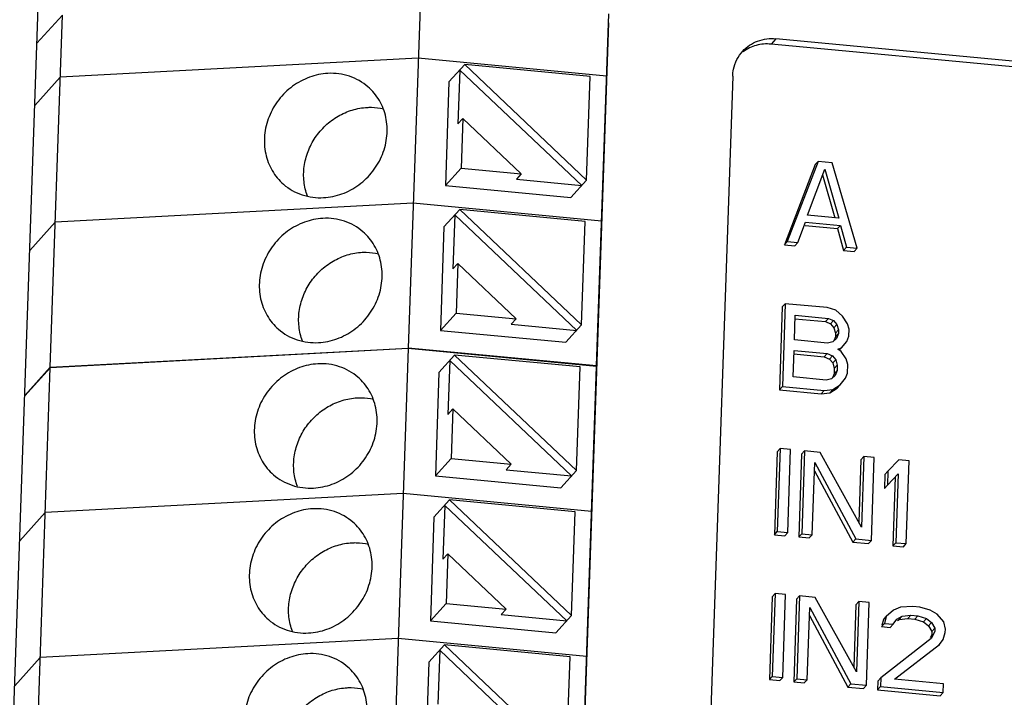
# Model space of a CAD drawing. Header units: millimetres. Extents: x -2787 to 4673, y -54 to 2046.
# Tile 19 of 124: x -1969 to -1946, y 273 to 289. Entities that reach past the tile are written whole.
import ezdxf

# ---------------------------------------------------------------- set-up
doc = ezdxf.new("R2010")
doc.units = ezdxf.units.MM
doc.header["$LTSCALE"] = 81.675
doc.layers.get('0').update_dxf_attribs({"linetype": 'CONTINUOUS'})

msp = doc.modelspace()

# ---------------------------------------------------------------- linework, layer by layer
at = {"color": 3}
for p, q in [((-1969.913, 260.461), (-1968.877, 290.421)), ((-1960.019, 289.79), (-1960.302, 281.602)), ((-1968.937, 288.693), (-1968.344, 289.347)), ((-1968.627, 281.159), (-1968.344, 289.347)), ((-1955.924, 281.187), (-1955.641, 289.376)), ((-1955.644, 289.169), (-1956.68, 259.209)), ((-1951.752, 288.8), (-1951.866, 288.674)), ((-1928.4, 286.59), (-1951.752, 288.8)), ((-1928.514, 286.464), (-1951.866, 288.674)), ((-1960.069, 288.345), (-1968.394, 287.902)), ((-1955.691, 287.931), (-1960.069, 288.345)), ((-1959.356, 287.794), (-1958.991, 288.197)), ((-1959.105, 288.071), (-1959.148, 286.817)), ((-1959.105, 288.071), (-1956.269, 285.387)), ((-1956.072, 287.921), (-1958.991, 288.197)), ((-1956.155, 285.513), (-1958.991, 288.197)), ((-1968.987, 287.248), (-1968.394, 287.902)), ((-1956.155, 285.513), (-1956.072, 287.921)), ((-1952.758, 287.929), (-1953.728, 259.896)), ((-1959.356, 287.794), (-1959.439, 285.386)), ((-1959.034, 286.943), (-1959.148, 286.817)), ((-1959.034, 286.943), (-1959.074, 285.789)), ((-1959.034, 286.943), (-1957.675, 285.657)), ((-1959.439, 285.386), (-1959.074, 285.789)), ((-1959.074, 285.789), (-1957.675, 285.657)), ((-1950.841, 285.871), (-1951.556, 284.006)), ((-1950.772, 285.947), (-1951.488, 284.081)), ((-1951.019, 284.695), (-1950.616, 285.767)), ((-1950.841, 285.871), (-1950.772, 285.947)), ((-1950.448, 285.916), (-1950.772, 285.947)), ((-1950.616, 285.767), (-1950.289, 284.626)), ((-1949.866, 283.928), (-1950.448, 285.916)), ((-1957.675, 285.657), (-1957.789, 285.531)), ((-1957.789, 285.531), (-1956.269, 285.387)), ((-1950.667, 285.631), (-1950.382, 284.635)), ((-1959.439, 285.386), (-1956.52, 285.11)), ((-1956.52, 285.11), (-1956.155, 285.513)), ((-1960.186, 284.973), (-1968.511, 284.53)), ((-1955.807, 284.559), (-1960.186, 284.973)), ((-1959.473, 284.423), (-1959.107, 284.826)), ((-1959.221, 284.7), (-1959.265, 283.446)), ((-1959.221, 284.7), (-1956.386, 282.015)), ((-1956.188, 284.549), (-1959.107, 284.826)), ((-1956.271, 282.141), (-1959.107, 284.826)), ((-1950.289, 284.626), (-1951.019, 284.695)), ((-1969.103, 283.876), (-1968.511, 284.53)), ((-1959.473, 284.423), (-1959.556, 282.014)), ((-1956.271, 282.141), (-1956.188, 284.549)), ((-1951.244, 284.058), (-1951.065, 284.535)), ((-1951.073, 284.454), (-1950.323, 284.383)), ((-1951.065, 284.535), (-1950.254, 284.458)), ((-1950.323, 284.383), (-1950.254, 284.458)), ((-1950.323, 284.383), (-1950.178, 283.875)), ((-1950.254, 284.458), (-1950.109, 283.951)), ((-1951.556, 284.006), (-1951.488, 284.081)), ((-1951.556, 284.006), (-1951.313, 283.983)), ((-1951.488, 284.081), (-1951.244, 284.058)), ((-1951.313, 283.983), (-1951.244, 284.058)), ((-1950.178, 283.875), (-1950.109, 283.951)), ((-1950.109, 283.951), (-1949.866, 283.928)), ((-1949.934, 283.852), (-1949.866, 283.928)), ((-1950.178, 283.875), (-1949.934, 283.852)), ((-1959.151, 283.572), (-1959.265, 283.446)), ((-1959.151, 283.572), (-1959.191, 282.417)), ((-1959.151, 283.572), (-1957.791, 282.285)), ((-1951.606, 282.561), (-1951.673, 280.634)), ((-1951.606, 282.561), (-1951.538, 282.636)), ((-1951.538, 282.636), (-1951.604, 280.71)), ((-1950.565, 282.544), (-1951.538, 282.636)), ((-1959.556, 282.014), (-1959.191, 282.417)), ((-1959.191, 282.417), (-1957.791, 282.285)), ((-1951.323, 281.794), (-1951.303, 282.367)), ((-1951.303, 282.367), (-1950.532, 282.295)), ((-1950.363, 282.484), (-1950.565, 282.544)), ((-1950.205, 282.346), (-1950.363, 282.484)), ((-1950.089, 282.17), (-1950.205, 282.346)), ((-1957.791, 282.285), (-1957.906, 282.159)), ((-1957.906, 282.159), (-1956.386, 282.015)), ((-1956.637, 281.738), (-1956.271, 282.141)), ((-1951.31, 282.286), (-1950.601, 282.219)), ((-1950.601, 282.219), (-1950.532, 282.295)), ((-1950.601, 282.219), (-1950.481, 282.166)), ((-1950.532, 282.295), (-1950.412, 282.242)), ((-1950.481, 282.166), (-1950.412, 282.242)), ((-1950.481, 282.166), (-1950.403, 282.077)), ((-1950.412, 282.242), (-1950.334, 282.152)), ((-1950.403, 282.077), (-1950.334, 282.152)), ((-1950.334, 282.152), (-1950.298, 282.026)), ((-1950.053, 282.044), (-1950.089, 282.17)), ((-1959.556, 282.014), (-1956.637, 281.738)), ((-1950.369, 281.868), (-1950.405, 281.771)), ((-1950.403, 282.077), (-1950.366, 281.95)), ((-1950.366, 281.95), (-1950.369, 281.868)), ((-1950.369, 281.868), (-1950.301, 281.944)), ((-1950.366, 281.95), (-1950.298, 282.026)), ((-1950.301, 281.944), (-1950.345, 281.824)), ((-1950.298, 282.026), (-1950.301, 281.944)), ((-1950.104, 281.76), (-1950.059, 281.88)), ((-1950.059, 281.88), (-1950.053, 282.044)), ((-1950.552, 281.721), (-1951.323, 281.794)), ((-1950.429, 281.75), (-1950.552, 281.721)), ((-1950.345, 281.824), (-1950.429, 281.75)), ((-1950.231, 281.608), (-1950.104, 281.76)), ((-1960.303, 281.59), (-1968.628, 281.147)), ((-1968.627, 281.159), (-1960.302, 281.602)), ((-1960.303, 281.59), (-1961.002, 261.359)), ((-1955.924, 281.175), (-1960.303, 281.59)), ((-1955.924, 281.187), (-1960.302, 281.602)), ((-1959.59, 281.039), (-1959.224, 281.442)), ((-1956.305, 281.166), (-1959.224, 281.442)), ((-1956.388, 278.757), (-1959.224, 281.442)), ((-1951.352, 280.933), (-1951.331, 281.548)), ((-1951.339, 281.466), (-1950.629, 281.399)), ((-1951.331, 281.548), (-1950.561, 281.475)), ((-1950.629, 281.399), (-1950.561, 281.475)), ((-1950.561, 281.475), (-1950.441, 281.422)), ((-1950.509, 281.347), (-1950.441, 281.422)), ((-1950.441, 281.422), (-1950.362, 281.332)), ((-1950.313, 281.575), (-1950.231, 281.608)), ((-1950.234, 281.526), (-1950.313, 281.575)), ((-1950.273, 281.561), (-1950.231, 281.608)), ((-1950.118, 281.35), (-1950.234, 281.526)), ((-1959.338, 281.316), (-1959.382, 280.062)), ((-1959.338, 281.316), (-1956.503, 278.631)), ((-1956.624, 260.945), (-1955.924, 281.175)), ((-1955.924, 281.187), (-1955.934, 281.176)), ((-1950.629, 281.399), (-1950.509, 281.347)), ((-1950.509, 281.347), (-1950.431, 281.257)), ((-1950.431, 281.257), (-1950.362, 281.332)), ((-1950.431, 281.257), (-1950.395, 281.13)), ((-1950.395, 281.13), (-1950.326, 281.206)), ((-1950.362, 281.332), (-1950.326, 281.206)), ((-1950.326, 281.206), (-1950.33, 281.083)), ((-1950.081, 281.224), (-1950.118, 281.35)), ((-1950.088, 281.019), (-1950.081, 281.224)), ((-1969.327, 260.916), (-1968.628, 281.147)), ((-1969.22, 280.504), (-1968.627, 281.159)), ((-1969.22, 280.492), (-1968.628, 281.147)), ((-1959.59, 281.039), (-1959.673, 278.63)), ((-1956.388, 278.757), (-1956.305, 281.166)), ((-1950.375, 280.964), (-1950.459, 280.889)), ((-1950.399, 281.007), (-1950.435, 280.91)), ((-1950.395, 281.13), (-1950.399, 281.007)), ((-1950.399, 281.007), (-1950.33, 281.083)), ((-1950.33, 281.083), (-1950.375, 280.964)), ((-1950.133, 280.9), (-1950.088, 281.019)), ((-1950.582, 280.86), (-1951.352, 280.933)), ((-1950.459, 280.889), (-1950.582, 280.86)), ((-1950.427, 280.639), (-1950.261, 280.747)), ((-1950.329, 280.671), (-1950.261, 280.747)), ((-1950.261, 280.747), (-1950.133, 280.9)), ((-1951.673, 280.634), (-1951.604, 280.71)), ((-1951.673, 280.634), (-1950.7, 280.542)), ((-1951.604, 280.71), (-1950.631, 280.618)), ((-1950.7, 280.542), (-1950.631, 280.618)), ((-1950.7, 280.542), (-1950.496, 280.564)), ((-1950.631, 280.618), (-1950.427, 280.639)), ((-1950.496, 280.564), (-1950.329, 280.671)), ((-1950.496, 280.564), (-1950.427, 280.639)), ((-1959.268, 280.188), (-1959.382, 280.062)), ((-1959.268, 280.188), (-1959.308, 279.034)), ((-1959.268, 280.188), (-1957.908, 278.901)), ((-1951.723, 279.189), (-1951.789, 277.262)), ((-1951.723, 279.189), (-1951.654, 279.265)), ((-1951.654, 279.265), (-1951.721, 277.338)), ((-1951.411, 279.242), (-1951.654, 279.265)), ((-1951.477, 277.315), (-1951.411, 279.242)), ((-1951.155, 279.135), (-1951.222, 277.209)), ((-1951.155, 279.135), (-1951.087, 279.211)), ((-1951.087, 279.211), (-1951.153, 277.284)), ((-1950.722, 279.176), (-1951.087, 279.211)), ((-1949.765, 277.441), (-1950.722, 279.176)), ((-1959.673, 278.63), (-1959.308, 279.034)), ((-1959.308, 279.034), (-1957.908, 278.901)), ((-1957.908, 278.901), (-1958.023, 278.775)), ((-1950.91, 277.261), (-1950.852, 278.942)), ((-1950.852, 278.942), (-1949.896, 277.165)), ((-1949.777, 279.005), (-1949.827, 277.553)), ((-1949.777, 279.005), (-1949.708, 279.081)), ((-1949.708, 279.081), (-1949.765, 277.441)), ((-1949.465, 279.057), (-1949.708, 279.081)), ((-1949.531, 277.131), (-1949.465, 279.057)), ((-1948.897, 279.004), (-1949.15, 278.74)), ((-1948.654, 278.981), (-1948.897, 279.004)), ((-1948.721, 277.054), (-1948.654, 278.981)), ((-1958.023, 278.775), (-1956.503, 278.631)), ((-1956.754, 278.354), (-1956.388, 278.757)), ((-1950.858, 278.751), (-1949.965, 277.09)), ((-1949.219, 278.664), (-1949.23, 278.336)), ((-1949.219, 278.664), (-1949.15, 278.74)), ((-1949.15, 278.74), (-1949.162, 278.412)), ((-1949.162, 278.412), (-1948.909, 278.676)), ((-1948.909, 278.676), (-1948.964, 277.077)), ((-1959.673, 278.63), (-1956.754, 278.354)), ((-1948.977, 278.6), (-1949.032, 277.001)), ((-1960.419, 278.218), (-1968.744, 277.775)), ((-1956.041, 277.803), (-1960.419, 278.218)), ((-1949.23, 278.336), (-1949.162, 278.412)), ((-1959.706, 277.667), (-1959.341, 278.07)), ((-1956.422, 277.794), (-1959.341, 278.07)), ((-1956.505, 275.386), (-1959.341, 278.07)), ((-1969.337, 277.121), (-1968.744, 277.775)), ((-1959.455, 277.944), (-1959.498, 276.69)), ((-1959.455, 277.944), (-1956.619, 275.26)), ((-1956.505, 275.386), (-1956.422, 277.794)), ((-1959.706, 277.667), (-1959.789, 275.259)), ((-1951.789, 277.262), (-1951.721, 277.338)), ((-1951.721, 277.338), (-1951.477, 277.315)), ((-1951.546, 277.239), (-1951.477, 277.315)), ((-1951.222, 277.209), (-1951.153, 277.284)), ((-1951.153, 277.284), (-1950.91, 277.261)), ((-1951.789, 277.262), (-1951.546, 277.239)), ((-1951.222, 277.209), (-1950.978, 277.186)), ((-1950.978, 277.186), (-1950.91, 277.261)), ((-1949.965, 277.09), (-1949.896, 277.165)), ((-1949.965, 277.09), (-1949.6, 277.055)), ((-1949.896, 277.165), (-1949.531, 277.131)), ((-1949.6, 277.055), (-1949.531, 277.131)), ((-1949.032, 277.001), (-1948.964, 277.077)), ((-1948.964, 277.077), (-1948.721, 277.054)), ((-1948.789, 276.978), (-1948.721, 277.054)), ((-1949.032, 277.001), (-1948.789, 276.978)), ((-1959.384, 276.816), (-1959.498, 276.69)), ((-1959.384, 276.816), (-1959.424, 275.662)), ((-1959.384, 276.816), (-1958.025, 275.529)), ((-1951.839, 275.817), (-1951.906, 273.891)), ((-1951.839, 275.817), (-1951.771, 275.893)), ((-1951.771, 275.893), (-1951.837, 273.966)), ((-1951.527, 275.87), (-1951.771, 275.893)), ((-1951.594, 273.943), (-1951.527, 275.87)), ((-1951.272, 275.764), (-1951.338, 273.837)), ((-1951.272, 275.764), (-1951.203, 275.839)), ((-1951.203, 275.839), (-1951.27, 273.913)), ((-1950.838, 275.805), (-1951.203, 275.839)), ((-1949.881, 274.069), (-1950.838, 275.805)), ((-1949.893, 275.633), (-1949.825, 275.709)), ((-1949.825, 275.709), (-1949.881, 274.069)), ((-1949.581, 275.686), (-1949.825, 275.709)), ((-1949.648, 273.759), (-1949.581, 275.686)), ((-1959.789, 275.259), (-1959.424, 275.662)), ((-1959.424, 275.662), (-1958.025, 275.529)), ((-1958.025, 275.529), (-1958.139, 275.403)), ((-1951.026, 273.89), (-1950.968, 275.57)), ((-1950.968, 275.57), (-1950.013, 273.794)), ((-1949.893, 275.633), (-1949.943, 274.181)), ((-1949.018, 275.509), (-1949.186, 275.36)), ((-1948.853, 275.576), (-1949.018, 275.509)), ((-1948.568, 275.59), (-1948.853, 275.576)), ((-1948.406, 275.574), (-1948.568, 275.59)), ((-1948.164, 275.51), (-1948.406, 275.574)), ((-1948.005, 275.413), (-1948.164, 275.51)), ((-1959.789, 275.259), (-1956.87, 274.982)), ((-1958.139, 275.403), (-1956.619, 275.26)), ((-1956.87, 274.982), (-1956.505, 275.386)), ((-1950.975, 275.38), (-1950.081, 273.718)), ((-1949.254, 275.285), (-1949.29, 275.161)), ((-1949.254, 275.285), (-1949.186, 275.36)), ((-1949.186, 275.36), (-1949.232, 275.2)), ((-1949.029, 275.181), (-1948.944, 275.296)), ((-1948.944, 275.296), (-1948.82, 275.367)), ((-1948.928, 275.269), (-1948.888, 275.291)), ((-1948.888, 275.291), (-1948.82, 275.367)), ((-1948.888, 275.291), (-1948.684, 275.313)), ((-1948.82, 275.367), (-1948.615, 275.389)), ((-1948.684, 275.313), (-1948.615, 275.389)), ((-1948.684, 275.313), (-1948.522, 275.298)), ((-1948.615, 275.389), (-1948.453, 275.373)), ((-1948.522, 275.298), (-1948.453, 275.373)), ((-1948.522, 275.298), (-1948.321, 275.238)), ((-1948.453, 275.373), (-1948.252, 275.313)), ((-1948.321, 275.238), (-1948.252, 275.313)), ((-1948.321, 275.238), (-1948.202, 275.144)), ((-1948.252, 275.313), (-1948.133, 275.22)), ((-1948.202, 275.144), (-1948.133, 275.22)), ((-1948.133, 275.22), (-1948.056, 275.089)), ((-1947.848, 275.234), (-1948.005, 275.413)), ((-1947.813, 275.066), (-1947.848, 275.234)), ((-1949.301, 275.125), (-1949.232, 275.2)), ((-1949.301, 275.125), (-1949.098, 275.106)), ((-1949.232, 275.2), (-1949.029, 275.181)), ((-1949.098, 275.106), (-1949.029, 275.181)), ((-1948.202, 275.144), (-1948.125, 275.013)), ((-1948.059, 275.007), (-1948.146, 274.851)), ((-1948.125, 275.013), (-1948.128, 274.931)), ((-1948.125, 275.013), (-1948.056, 275.089)), ((-1948.056, 275.089), (-1948.059, 275.007)), ((-1947.816, 274.984), (-1947.813, 275.066)), ((-1960.536, 274.846), (-1968.861, 274.403)), ((-1956.157, 274.432), (-1960.536, 274.846)), ((-1948.146, 274.851), (-1949.317, 273.933)), ((-1948.128, 274.931), (-1948.166, 274.862)), ((-1947.948, 274.709), (-1947.862, 274.824)), ((-1947.862, 274.824), (-1947.816, 274.984)), ((-1959.823, 274.295), (-1959.457, 274.699)), ((-1959.572, 274.573), (-1959.615, 273.319)), ((-1959.572, 274.573), (-1956.736, 271.888)), ((-1956.538, 274.422), (-1959.457, 274.699)), ((-1956.622, 272.014), (-1959.457, 274.699)), ((-1948.992, 273.903), (-1947.948, 274.709)), ((-1947.966, 274.688), (-1947.948, 274.709)), ((-1969.454, 273.749), (-1968.861, 274.403)), ((-1956.622, 272.014), (-1956.538, 274.422)), ((-1959.823, 274.295), (-1959.906, 271.887)), ((-1951.906, 273.891), (-1951.837, 273.966)), ((-1951.906, 273.891), (-1951.663, 273.868)), ((-1951.837, 273.966), (-1951.594, 273.943)), ((-1951.663, 273.868), (-1951.594, 273.943)), ((-1951.338, 273.837), (-1951.27, 273.913)), ((-1951.27, 273.913), (-1951.026, 273.89)), ((-1951.095, 273.814), (-1951.026, 273.89)), ((-1949.385, 273.858), (-1949.392, 273.653)), ((-1949.385, 273.858), (-1949.317, 273.933)), ((-1949.317, 273.933), (-1949.324, 273.728)), ((-1947.857, 273.795), (-1948.992, 273.903)), ((-1951.338, 273.837), (-1951.095, 273.814)), ((-1950.081, 273.718), (-1950.013, 273.794)), ((-1950.081, 273.718), (-1949.717, 273.683)), ((-1950.013, 273.794), (-1949.648, 273.759)), ((-1949.717, 273.683), (-1949.648, 273.759)), ((-1949.392, 273.653), (-1949.324, 273.728)), ((-1949.392, 273.653), (-1947.933, 273.515)), ((-1949.324, 273.728), (-1947.864, 273.59)), ((-1947.864, 273.59), (-1947.857, 273.795)), ((-1947.933, 273.515), (-1947.864, 273.59))]:
    msp.add_line(p, q, dxfattribs=at)
for points, knots in [([(-1952.526, 288.509), (-1952.432, 288.613), (-1952.187, 288.778), (-1951.895, 288.814), (-1951.752, 288.8)], [0, 0, 0, 0, 0.494544, 1, 1, 1, 1]), ([(-1952.758, 287.929), (-1952.757, 287.983), (-1952.732, 288.192), (-1952.632, 288.393), (-1952.526, 288.509)], [0, 0, 0, 0, 0.25445, 1, 1, 1, 1]), ([(-1951.866, 288.674), (-1951.981, 288.685), (-1952.214, 288.667), (-1952.425, 288.564), (-1952.516, 288.496)], [0, 0, 0, 0, 0.504948, 1, 1, 1, 1]), ([(-1962.171, 287.993), (-1962.317, 287.985), (-1962.61, 287.923), (-1963.006, 287.709), (-1963.332, 287.391), (-1963.558, 286.997), (-1963.665, 286.562), (-1963.641, 286.124), (-1963.488, 285.722), (-1963.307, 285.503), (-1963.202, 285.413)], [0, 0, 0, 0, 0.124875, 0.252582, 0.381767, 0.51059, 0.637322, 0.760919, 0.881421, 1, 1, 1, 1]), ([(-1961.241, 287.683), (-1961.365, 287.79), (-1961.664, 287.959), (-1962.003, 288.002), (-1962.171, 287.993)], [0, 0, 0, 0, 0.494498, 1, 1, 1, 1]), ([(-1962.271, 285.103), (-1962.126, 285.11), (-1961.833, 285.172), (-1961.437, 285.387), (-1961.111, 285.705), (-1960.885, 286.099), (-1960.778, 286.534), (-1960.801, 286.972), (-1960.954, 287.373), (-1961.136, 287.592), (-1961.241, 287.683)], [0, 0, 0, 0, 0.124875, 0.252582, 0.381767, 0.51059, 0.637322, 0.760919, 0.881421, 1, 1, 1, 1]), ([(-1962.647, 285.141), (-1962.688, 285.248), (-1962.742, 285.477), (-1962.736, 285.833), (-1962.645, 286.183), (-1962.475, 286.508), (-1962.237, 286.789), (-1961.943, 287.008), (-1961.611, 287.154), (-1961.374, 287.196), (-1961.257, 287.203)], [0, 0, 0, 0, 0.120407, 0.243423, 0.368885, 0.496084, 0.623932, 0.75121, 0.876807, 1, 1, 1, 1]), ([(-1961.257, 287.203), (-1961.225, 287.204), (-1961.098, 287.207), (-1960.972, 287.192), (-1960.879, 287.171)], [0, 0, 0, 0, 0.25224, 1, 1, 1, 1]), ([(-1963.202, 285.413), (-1963.077, 285.305), (-1962.779, 285.136), (-1962.44, 285.094), (-1962.271, 285.103)], [0, 0, 0, 0, 0.494498, 1, 1, 1, 1]), ([(-1962.288, 284.621), (-1962.433, 284.613), (-1962.726, 284.552), (-1963.123, 284.337), (-1963.448, 284.019), (-1963.675, 283.625), (-1963.782, 283.19), (-1963.758, 282.752), (-1963.605, 282.351), (-1963.423, 282.131), (-1963.319, 282.041)], [0, 0, 0, 0, 0.124875, 0.252582, 0.381767, 0.51059, 0.637322, 0.760919, 0.881421, 1, 1, 1, 1]), ([(-1961.357, 284.311), (-1961.482, 284.419), (-1961.78, 284.588), (-1962.12, 284.63), (-1962.288, 284.621)], [0, 0, 0, 0, 0.494498, 1, 1, 1, 1]), ([(-1962.388, 281.731), (-1962.243, 281.739), (-1961.949, 281.8), (-1961.553, 282.015), (-1961.227, 282.333), (-1961.001, 282.727), (-1960.894, 283.162), (-1960.918, 283.6), (-1961.071, 284.002), (-1961.253, 284.221), (-1961.357, 284.311)], [0, 0, 0, 0, 0.124875, 0.252582, 0.381767, 0.51059, 0.637322, 0.760919, 0.881421, 1, 1, 1, 1]), ([(-1962.764, 281.769), (-1962.805, 281.876), (-1962.858, 282.106), (-1962.852, 282.461), (-1962.762, 282.812), (-1962.592, 283.137), (-1962.353, 283.417), (-1962.059, 283.636), (-1961.728, 283.782), (-1961.491, 283.825), (-1961.373, 283.831)], [0, 0, 0, 0, 0.120407, 0.243423, 0.368885, 0.496084, 0.623932, 0.75121, 0.876807, 1, 1, 1, 1]), ([(-1961.373, 283.831), (-1961.342, 283.832), (-1961.215, 283.835), (-1961.088, 283.82), (-1960.996, 283.799)], [0, 0, 0, 0, 0.25224, 1, 1, 1, 1]), ([(-1963.319, 282.041), (-1963.194, 281.933), (-1962.895, 281.764), (-1962.556, 281.722), (-1962.388, 281.731)], [0, 0, 0, 0, 0.494498, 1, 1, 1, 1]), ([(-1962.405, 281.237), (-1962.55, 281.23), (-1962.843, 281.168), (-1963.24, 280.953), (-1963.565, 280.635), (-1963.792, 280.242), (-1963.899, 279.806), (-1963.875, 279.368), (-1963.722, 278.967), (-1963.54, 278.748), (-1963.436, 278.657)], [0, 0, 0, 0, 0.124875, 0.252582, 0.381767, 0.51059, 0.637322, 0.760919, 0.881421, 1, 1, 1, 1]), ([(-1961.474, 280.927), (-1961.599, 281.035), (-1961.897, 281.204), (-1962.237, 281.246), (-1962.405, 281.237)], [0, 0, 0, 0, 0.494498, 1, 1, 1, 1]), ([(-1962.505, 278.347), (-1962.36, 278.355), (-1962.066, 278.417), (-1961.67, 278.631), (-1961.344, 278.949), (-1961.118, 279.343), (-1961.011, 279.778), (-1961.035, 280.216), (-1961.188, 280.618), (-1961.37, 280.837), (-1961.474, 280.927)], [0, 0, 0, 0, 0.124875, 0.252582, 0.381767, 0.51059, 0.637322, 0.760919, 0.881421, 1, 1, 1, 1]), ([(-1962.881, 278.385), (-1962.922, 278.493), (-1962.975, 278.722), (-1962.969, 279.077), (-1962.879, 279.428), (-1962.709, 279.753), (-1962.47, 280.033), (-1962.176, 280.253), (-1961.845, 280.398), (-1961.608, 280.441), (-1961.49, 280.447)], [0, 0, 0, 0, 0.120407, 0.243423, 0.368885, 0.496084, 0.623932, 0.75121, 0.876807, 1, 1, 1, 1]), ([(-1961.49, 280.447), (-1961.459, 280.449), (-1961.332, 280.451), (-1961.205, 280.436), (-1961.113, 280.415)], [0, 0, 0, 0, 0.25224, 1, 1, 1, 1]), ([(-1963.436, 278.657), (-1963.311, 278.55), (-1963.012, 278.381), (-1962.673, 278.338), (-1962.505, 278.347)], [0, 0, 0, 0, 0.494498, 1, 1, 1, 1]), ([(-1962.522, 277.866), (-1962.667, 277.858), (-1962.96, 277.796), (-1963.356, 277.582), (-1963.682, 277.264), (-1963.908, 276.87), (-1964.015, 276.435), (-1963.992, 275.996), (-1963.838, 275.595), (-1963.657, 275.376), (-1963.552, 275.286)], [0, 0, 0, 0, 0.124875, 0.252582, 0.381767, 0.51059, 0.637322, 0.760919, 0.881421, 1, 1, 1, 1]), ([(-1961.591, 277.556), (-1961.716, 277.663), (-1962.014, 277.832), (-1962.353, 277.875), (-1962.522, 277.866)], [0, 0, 0, 0, 0.494498, 1, 1, 1, 1]), ([(-1962.622, 274.976), (-1962.476, 274.983), (-1962.183, 275.045), (-1961.787, 275.259), (-1961.461, 275.578), (-1961.235, 275.971), (-1961.128, 276.406), (-1961.151, 276.845), (-1961.305, 277.246), (-1961.486, 277.465), (-1961.591, 277.556)], [0, 0, 0, 0, 0.124875, 0.252582, 0.381767, 0.51059, 0.637322, 0.760919, 0.881421, 1, 1, 1, 1]), ([(-1962.998, 275.013), (-1963.038, 275.121), (-1963.092, 275.35), (-1963.086, 275.706), (-1962.995, 276.056), (-1962.825, 276.381), (-1962.587, 276.661), (-1962.293, 276.881), (-1961.961, 277.027), (-1961.725, 277.069), (-1961.607, 277.075)], [0, 0, 0, 0, 0.120407, 0.243423, 0.368885, 0.496084, 0.623932, 0.75121, 0.876807, 1, 1, 1, 1]), ([(-1961.607, 277.075), (-1961.575, 277.077), (-1961.449, 277.079), (-1961.322, 277.065), (-1961.229, 277.044)], [0, 0, 0, 0, 0.25224, 1, 1, 1, 1]), ([(-1963.552, 275.286), (-1963.428, 275.178), (-1963.129, 275.009), (-1962.79, 274.967), (-1962.622, 274.976)], [0, 0, 0, 0, 0.494498, 1, 1, 1, 1]), ([(-1962.638, 274.494), (-1962.783, 274.486), (-1963.077, 274.425), (-1963.473, 274.21), (-1963.799, 273.892), (-1964.025, 273.498), (-1964.132, 273.063), (-1964.108, 272.625), (-1963.955, 272.223), (-1963.773, 272.004), (-1963.669, 271.914)], [0, 0, 0, 0, 0.124875, 0.252582, 0.381767, 0.51059, 0.637322, 0.760919, 0.881421, 1, 1, 1, 1]), ([(-1961.707, 274.184), (-1961.832, 274.292), (-1962.131, 274.46), (-1962.47, 274.503), (-1962.638, 274.494)], [0, 0, 0, 0, 0.494498, 1, 1, 1, 1]), ([(-1962.738, 271.604), (-1962.593, 271.612), (-1962.3, 271.673), (-1961.903, 271.888), (-1961.578, 272.206), (-1961.351, 272.6), (-1961.244, 273.035), (-1961.268, 273.473), (-1961.421, 273.874), (-1961.603, 274.094), (-1961.707, 274.184)], [0, 0, 0, 0, 0.124875, 0.252582, 0.381767, 0.51059, 0.637322, 0.760919, 0.881421, 1, 1, 1, 1]), ([(-1963.114, 271.642), (-1963.155, 271.749), (-1963.209, 271.978), (-1963.203, 272.334), (-1963.112, 272.685), (-1962.942, 273.009), (-1962.703, 273.29), (-1962.409, 273.509), (-1962.078, 273.655), (-1961.841, 273.697), (-1961.724, 273.704)], [0, 0, 0, 0, 0.120407, 0.243423, 0.368885, 0.496084, 0.623932, 0.75121, 0.876807, 1, 1, 1, 1]), ([(-1961.724, 273.704), (-1961.692, 273.705), (-1961.565, 273.708), (-1961.438, 273.693), (-1961.346, 273.672)], [0, 0, 0, 0, 0.25224, 1, 1, 1, 1])]:
    msp.add_open_spline(points, degree=3, knots=knots, dxfattribs=at)

doc.saveas('drawing.dxf')
